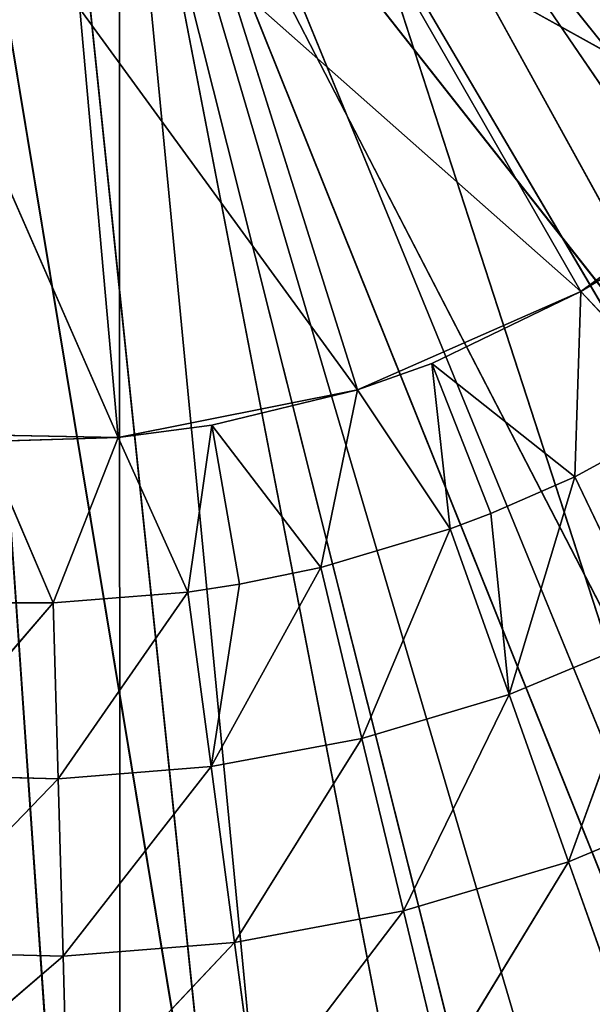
# Model space of a CAD drawing. Extents: x -629 to 424, y -11 to 55.
# Tile 73 of 256: x -601.05 to -595.73, y 11.77 to 20.93. Entities that reach past the tile are written whole.
import ezdxf

# ---------------------------------------------------------------- set-up
doc = ezdxf.new("R2010")
doc.units = 0
doc.header["$LTSCALE"] = 25.4
doc.layers.get('0').update_dxf_attribs({"color": 13, "linetype": 'CONTINUOUS'})

# ---------------------------------------------------------------- blocks, each defined once
blk = doc.blocks.new('IMBRIA-IV-9191-9192_STL_2')
at = {"color": 0}
for p, q in [((41.791, 1317.5786, 38.8917), (44.3777, 1317.5786, 14.0259)), ((51.2784, 1317.5786, 15.7619), (41.791, 1317.5786, 38.8917)), ((41.791, 1317.5786, 38.8917), (54.4736, 1317.5786, 17.3475)), ((51.2784, 1317.5786, 15.7619), (41.791, 1317.5786, 38.8917)), ((47.8902, 1317.5786, 14.6471), (41.791, 1317.5786, 38.8917)), ((47.8902, 1317.5786, 14.6471), (41.791, 1317.5786, 38.8917)), ((41.791, 1317.5786, 38.8917), (44.3777, 1317.5786, 14.0259)), ((57.4106, 1317.5786, 19.3717), (41.791, 1317.5786, 38.8917)), ((57.4106, 1317.5786, 19.3717), (41.791, 1317.5786, 38.8917)), ((41.791, 1317.5786, 38.8917), (54.4736, 1317.5786, 17.3475)), ((42.2112, 1298.5219, 23.6138), (40.4946, 1300.1326, 22.1381)), ((42.2112, 1298.5219, 23.6138), (40.4946, 1300.1326, 22.1381)), ((42.2112, 1298.5219, 23.6138), (42.2529, 1300.1326, 22.0944)), ((42.2112, 1298.5219, 23.6138), (42.2529, 1300.1326, 22.0944)), ((43.8058, 1298.5219, 23.7414), (42.2529, 1300.1326, 22.0944)), ((43.8058, 1298.5219, 23.7414), (42.2529, 1300.1326, 22.0944)), ((43.8058, 1298.5219, 23.7414), (44.0062, 1300.1326, 22.2347)), ((43.8058, 1298.5219, 23.7414), (44.0062, 1300.1326, 22.2347)), ((45.3784, 1298.5219, 24.035), (44.0062, 1300.1326, 22.2347)), ((45.3784, 1298.5219, 24.035), (44.0062, 1300.1326, 22.2347)), ((45.3784, 1298.5219, 24.035), (45.7352, 1300.1326, 22.5575)), ((45.3784, 1298.5219, 24.035), (45.7352, 1300.1326, 22.5575)), ((46.9117, 1298.5219, 24.4913), (45.7352, 1300.1326, 22.5575)), ((46.9117, 1298.5219, 24.4913), (45.7352, 1300.1326, 22.5575)), ((46.9117, 1298.5219, 24.4913), (47.421, 1300.1326, 23.0592)), ((46.9117, 1298.5219, 24.4913), (47.421, 1300.1326, 23.0592)), ((42.2112, 1298.5219, 23.6138), (40.6119, 1298.5219, 23.6535)), ((42.2112, 1298.5219, 23.6138), (40.6119, 1298.5219, 23.6535)), ((42.1658, 1297.0359, 25.2618), (40.6119, 1298.5219, 23.6535)), ((42.1658, 1297.0359, 25.2618), (40.6119, 1298.5219, 23.6535)), ((42.1658, 1297.0359, 25.2618), (42.2112, 1298.5219, 23.6138)), ((42.1658, 1297.0359, 25.2618), (42.2112, 1298.5219, 23.6138)), ((43.8058, 1298.5219, 23.7414), (42.2112, 1298.5219, 23.6138)), ((43.8058, 1298.5219, 23.7414), (42.2112, 1298.5219, 23.6138)), ((43.5885, 1297.0359, 25.3756), (42.2112, 1298.5219, 23.6138)), ((43.5885, 1297.0359, 25.3756), (42.2112, 1298.5219, 23.6138)), ((43.5885, 1297.0359, 25.3756), (43.8058, 1298.5219, 23.7414)), ((43.5885, 1297.0359, 25.3756), (43.8058, 1298.5219, 23.7414)), ((45.3784, 1298.5219, 24.035), (43.8058, 1298.5219, 23.7414)), ((45.3784, 1298.5219, 24.035), (43.8058, 1298.5219, 23.7414)), ((44.9915, 1297.0359, 25.6375), (43.8058, 1298.5219, 23.7414)), ((44.9915, 1297.0359, 25.6375), (43.8058, 1298.5219, 23.7414)), ((44.9915, 1297.0359, 25.6375), (45.3784, 1298.5219, 24.035)), ((44.9915, 1297.0359, 25.6375), (45.3784, 1298.5219, 24.035)), ((46.9117, 1298.5219, 24.4913), (45.3784, 1298.5219, 24.035)), ((46.9117, 1298.5219, 24.4913), (45.3784, 1298.5219, 24.035)), ((46.3594, 1297.0359, 26.0447), (45.3784, 1298.5219, 24.035)), ((46.3594, 1297.0359, 26.0447), (45.3784, 1298.5219, 24.035)), ((46.3594, 1297.0359, 26.0447), (46.9117, 1298.5219, 24.4913)), ((46.3594, 1297.0359, 26.0447), (46.9117, 1298.5219, 24.4913)), ((48.3889, 1298.5219, 25.1055), (46.9117, 1298.5219, 24.4913)), ((48.3889, 1298.5219, 25.1055), (46.9117, 1298.5219, 24.4913)), ((47.6772, 1297.0359, 26.5926), (46.9117, 1298.5219, 24.4913)), ((47.6772, 1297.0359, 26.5926), (46.9117, 1298.5219, 24.4913)), ((42.1658, 1297.0359, 25.2618), (40.7391, 1297.0359, 25.2972)), ((42.1658, 1297.0359, 25.2618), (40.7391, 1297.0359, 25.2972)), ((42.1209, 1295.7787, 26.8962), (40.7391, 1297.0359, 25.2972)), ((42.1209, 1295.7787, 26.8962), (40.7391, 1297.0359, 25.2972)), ((42.1209, 1295.7787, 26.8962), (42.1658, 1297.0359, 25.2618)), ((42.1209, 1295.7787, 26.8962), (42.1658, 1297.0359, 25.2618)), ((43.5885, 1297.0359, 25.3756), (42.1658, 1297.0359, 25.2618)), ((43.5885, 1297.0359, 25.3756), (42.1658, 1297.0359, 25.2618)), ((43.373, 1295.7787, 26.9964), (42.1658, 1297.0359, 25.2618)), ((43.373, 1295.7787, 26.9964), (42.1658, 1297.0359, 25.2618)), ((43.373, 1295.7787, 26.9964), (43.5885, 1297.0359, 25.3756)), ((43.373, 1295.7787, 26.9964), (43.5885, 1297.0359, 25.3756)), ((43.5885, 1297.0359, 25.3756), (43.8537, 1295.7787, 27.0703)), ((44.9915, 1297.0359, 25.6375), (43.5885, 1297.0359, 25.3756)), ((44.9915, 1297.0359, 25.6375), (43.5885, 1297.0359, 25.3756)), ((44.6077, 1295.7787, 27.227), (43.5885, 1297.0359, 25.3756)), ((44.6077, 1295.7787, 27.227), (43.5885, 1297.0359, 25.3756)), ((43.5885, 1297.0359, 25.3756), (43.8537, 1295.7787, 27.0703)), ((44.6077, 1295.7787, 27.227), (44.9915, 1297.0359, 25.6375)), ((44.6077, 1295.7787, 27.227), (44.9915, 1297.0359, 25.6375)), ((46.3594, 1297.0359, 26.0447), (44.9915, 1297.0359, 25.6375)), ((46.3594, 1297.0359, 26.0447), (44.9915, 1297.0359, 25.6375)), ((45.8115, 1295.7787, 27.5853), (44.9915, 1297.0359, 25.6375)), ((45.8115, 1295.7787, 27.5853), (44.9915, 1297.0359, 25.6375)), ((45.8115, 1295.7787, 27.5853), (46.3594, 1297.0359, 26.0447)), ((45.8115, 1295.7787, 27.5853), (46.3594, 1297.0359, 26.0447)), ((46.3594, 1297.0359, 26.0447), (46.1911, 1295.7787, 27.7275)), ((46.3594, 1297.0359, 26.0447), (46.1911, 1295.7787, 27.7275)), ((47.6772, 1297.0359, 26.5926), (46.3594, 1297.0359, 26.0447)), ((47.6772, 1297.0359, 26.5926), (46.3594, 1297.0359, 26.0447)), ((46.9714, 1295.7787, 28.0675), (46.3594, 1297.0359, 26.0447)), ((46.9714, 1295.7787, 28.0675), (46.3594, 1297.0359, 26.0447)), ((46.9714, 1295.7787, 28.0675), (47.6772, 1297.0359, 26.5926)), ((46.9714, 1295.7787, 28.0675), (47.6772, 1297.0359, 26.5926)), ((42.1209, 1295.7787, 26.8962), (41.4319, 1295.7787, 26.8971)), ((42.1209, 1295.7787, 26.8962), (41.4319, 1295.7787, 26.8971)), ((42.1209, 1295.7787, 26.8962), (41.4768, 1284.7787, 28.3964)), ((42.1209, 1295.7787, 26.8962), (41.4768, 1284.7787, 28.3964)), ((43.373, 1295.7787, 26.9964), (42.1209, 1295.7787, 26.8962)), ((42.1209, 1295.7787, 26.8962), (42.723, 1284.7787, 28.4332)), ((42.1209, 1295.7787, 26.8962), (42.723, 1284.7787, 28.4332)), ((43.373, 1295.7787, 26.9964), (42.1209, 1295.7787, 26.8962)), ((43.373, 1295.7787, 26.9964), (42.723, 1284.7787, 28.4332)), ((43.373, 1295.7787, 26.9964), (42.723, 1284.7787, 28.4332)), ((43.8537, 1295.7787, 27.0703), (43.373, 1295.7787, 26.9964)), ((43.373, 1295.7787, 26.9964), (43.5959, 1284.7787, 28.548)), ((43.8537, 1295.7787, 27.0703), (43.373, 1295.7787, 26.9964)), ((43.373, 1295.7787, 26.9964), (43.5959, 1284.7787, 28.548)), ((43.8537, 1295.7787, 27.0703), (43.5959, 1284.7787, 28.548)), ((43.8537, 1295.7787, 27.0703), (43.5959, 1284.7787, 28.548)), ((44.6077, 1295.7787, 27.227), (43.5959, 1284.7787, 28.548)), ((44.6077, 1295.7787, 27.227), (43.5959, 1284.7787, 28.548)), ((44.6077, 1295.7787, 27.227), (43.8537, 1295.7787, 27.0703)), ((44.6077, 1295.7787, 27.227), (43.8537, 1295.7787, 27.0703)), ((45.8115, 1295.7787, 27.5853), (44.6077, 1295.7787, 27.227)), ((44.6077, 1295.7787, 27.227), (44.9495, 1284.7787, 28.878)), ((44.6077, 1295.7787, 27.227), (44.9495, 1284.7787, 28.878)), ((45.8115, 1295.7787, 27.5853), (44.6077, 1295.7787, 27.227)), ((45.8115, 1295.7787, 27.5853), (44.9495, 1284.7787, 28.878)), ((45.8115, 1295.7787, 27.5853), (44.9495, 1284.7787, 28.878)), ((45.8115, 1295.7787, 27.5853), (45.6411, 1284.7787, 29.123)), ((46.1911, 1295.7787, 27.7275), (45.6411, 1284.7787, 29.123)), ((45.8115, 1295.7787, 27.5853), (45.6411, 1284.7787, 29.123)), ((46.1911, 1295.7787, 27.7275), (45.6411, 1284.7787, 29.123)), ((46.9714, 1295.7787, 28.0675), (45.6411, 1284.7787, 29.123)), ((46.9714, 1295.7787, 28.0675), (45.6411, 1284.7787, 29.123)), ((46.1911, 1295.7787, 27.7275), (45.8115, 1295.7787, 27.5853)), ((46.1911, 1295.7787, 27.7275), (45.8115, 1295.7787, 27.5853)), ((46.9714, 1295.7787, 28.0675), (46.1911, 1295.7787, 27.7275)), ((46.9714, 1295.7787, 28.0675), (46.1911, 1295.7787, 27.7275)), ((48.0744, 1295.7787, 28.6683), (46.9714, 1295.7787, 28.0675)), ((46.9714, 1295.7787, 28.0675), (47.0283, 1284.7787, 29.7911)), ((46.9714, 1295.7787, 28.0675), (47.0283, 1284.7787, 29.7911)), ((48.0744, 1295.7787, 28.6683), (46.9714, 1295.7787, 28.0675)), ((48.0744, 1295.7787, 28.6683), (47.0283, 1284.7787, 29.7911)), ((48.0744, 1295.7787, 28.6683), (47.0283, 1284.7787, 29.7911)), ((42.723, 1284.7787, 28.4332), (41.4768, 1284.7787, 28.3964)), ((41.4768, 1284.7787, 28.3964), (42.723, 1274.7787, 28.4332)), ((42.723, 1284.7787, 28.4332), (41.4768, 1284.7787, 28.3964)), ((41.4768, 1284.7787, 28.3964), (42.723, 1274.7787, 28.4332)), ((43.5959, 1284.7787, 28.548), (42.723, 1284.7787, 28.4332)), ((42.723, 1284.7787, 28.4332), (42.723, 1274.7787, 28.4332)), ((42.723, 1284.7787, 28.4332), (42.723, 1274.7787, 28.4332)), ((43.5959, 1284.7787, 28.548), (42.723, 1284.7787, 28.4332)), ((43.5959, 1284.7787, 28.548), (42.723, 1274.7787, 28.4332)), ((43.5959, 1284.7787, 28.548), (42.723, 1274.7787, 28.4332)), ((44.9495, 1284.7787, 28.878), (43.5959, 1284.7787, 28.548)), ((43.5959, 1284.7787, 28.548), (44.9495, 1274.7787, 28.878)), ((44.9495, 1284.7787, 28.878), (43.5959, 1284.7787, 28.548)), ((43.5959, 1284.7787, 28.548), (44.9495, 1274.7787, 28.878)), ((45.6411, 1284.7787, 29.123), (44.9495, 1284.7787, 28.878)), ((44.9495, 1284.7787, 28.878), (44.9495, 1274.7787, 28.878)), ((44.9495, 1284.7787, 28.878), (44.9495, 1274.7787, 28.878)), ((45.6411, 1284.7787, 29.123), (44.9495, 1284.7787, 28.878)), ((45.6411, 1284.7787, 29.123), (44.9495, 1274.7787, 28.878)), ((45.6411, 1284.7787, 29.123), (44.9495, 1274.7787, 28.878)), ((47.0283, 1284.7787, 29.7911), (45.6411, 1284.7787, 29.123)), ((45.6411, 1284.7787, 29.123), (47.0283, 1274.7787, 29.7911)), ((47.0283, 1284.7787, 29.7911), (45.6411, 1284.7787, 29.123)), ((45.6411, 1284.7787, 29.123), (47.0283, 1274.7787, 29.7911)), ((47.5287, 1284.7787, 30.098), (47.0283, 1284.7787, 29.7911)), ((47.0283, 1284.7787, 29.7911), (47.0283, 1274.7787, 29.7911)), ((47.0283, 1284.7787, 29.7911), (47.0283, 1274.7787, 29.7911)), ((47.5287, 1284.7787, 30.098), (47.0283, 1284.7787, 29.7911)), ((47.5287, 1284.7787, 30.098), (47.0283, 1274.7787, 29.7911)), ((47.5287, 1284.7787, 30.098), (47.0283, 1274.7787, 29.7911)), ((42.723, 1274.7787, 28.4332), (40.453, 1274.7787, 28.4773)), ((42.723, 1274.7787, 28.4332), (40.453, 1274.7787, 28.4773)), ((42.723, 1274.7787, 28.4332), (40.9627, 1270.7787, 32.4447)), ((42.723, 1274.7787, 28.4332), (40.9627, 1270.7787, 32.4447)), ((42.723, 1274.7787, 28.4332), (42.368, 1270.7787, 32.4174)), ((42.723, 1274.7787, 28.4332), (42.368, 1270.7787, 32.4174)), ((44.9495, 1274.7787, 28.878), (42.368, 1270.7787, 32.4174)), ((44.9495, 1274.7787, 28.878), (42.368, 1270.7787, 32.4174)), ((44.9495, 1274.7787, 28.878), (42.723, 1274.7787, 28.4332)), ((44.9495, 1274.7787, 28.878), (42.723, 1274.7787, 28.4332)), ((44.9495, 1274.7787, 28.878), (43.7463, 1270.7787, 32.6928)), ((44.9495, 1274.7787, 28.878), (43.7463, 1270.7787, 32.6928)), ((47.0283, 1274.7787, 29.7911), (43.7463, 1270.7787, 32.6928)), ((47.0283, 1274.7787, 29.7911), (43.7463, 1270.7787, 32.6928)), ((47.0283, 1274.7787, 29.7911), (44.9495, 1274.7787, 28.878)), ((47.0283, 1274.7787, 29.7911), (44.9495, 1274.7787, 28.878)), ((47.0283, 1274.7787, 29.7911), (45.0332, 1270.7787, 33.258)), ((47.0283, 1274.7787, 29.7911), (45.0332, 1270.7787, 33.258)), ((48.8622, 1274.7787, 31.1298), (45.0332, 1270.7787, 33.258)), ((48.8622, 1274.7787, 31.1298), (45.0332, 1270.7787, 33.258)), ((48.8622, 1274.7787, 31.1298), (47.0283, 1274.7787, 29.7911)), ((48.8622, 1274.7787, 31.1298), (47.0283, 1274.7787, 29.7911))]:
    blk.add_line(p, q, dxfattribs=at)
at = {"color": 44}
for p, q in [((42.745, 1258.295, 12.9092), (41.1786, 1258.295, 35.4457)), ((42.745, 1258.295, 12.9092), (41.1786, 1258.295, 35.4457)), ((42.745, 1258.295, 12.9092), (42.7344, 1258.295, 35.5212)), ((42.7344, 1258.295, 35.5212), (47.0085, 1258.295, 13.4206)), ((42.745, 1258.295, 12.9092), (42.7344, 1258.295, 35.5212)), ((42.7344, 1258.295, 35.5212), (47.0085, 1258.295, 13.4206)), ((42.7344, 1258.295, 35.5212), (51.1298, 1258.295, 14.6268)), ((42.7344, 1258.295, 35.5212), (51.1298, 1258.295, 14.6268)), ((44.1033, 1258.295, 36.2643), (51.1298, 1258.295, 14.6268)), ((44.1033, 1258.295, 36.2643), (51.1298, 1258.295, 14.6268)), ((44.1033, 1258.295, 36.2643), (54.9963, 1258.295, 16.4948)), ((44.1033, 1258.295, 36.2643), (54.9963, 1258.295, 16.4948)), ((44.8873, 1257.295, 13.0767), (41.1786, 1257.295, 35.4457)), ((44.8873, 1257.295, 13.0767), (41.1786, 1257.295, 35.4457)), ((42.7344, 1257.295, 35.5212), (56.8007, 1257.295, 17.6618)), ((42.7344, 1257.295, 35.5212), (56.8007, 1257.295, 17.6618)), ((42.7344, 1257.295, 35.5212), (53.1017, 1257.295, 15.4808)), ((44.8873, 1257.295, 13.0767), (42.7344, 1257.295, 35.5212)), ((44.8873, 1257.295, 13.0767), (42.7344, 1257.295, 35.5212)), ((49.0941, 1257.295, 13.9385), (42.7344, 1257.295, 35.5212)), ((49.0941, 1257.295, 13.9385), (42.7344, 1257.295, 35.5212)), ((42.7344, 1257.295, 35.5212), (53.1017, 1257.295, 15.4808)), ((44.1033, 1257.295, 36.2643), (56.8007, 1257.295, 17.6618)), ((44.1033, 1257.295, 36.2643), (56.8007, 1257.295, 17.6618))]:
    blk.add_line(p, q, dxfattribs=at)
at = {"color": 0}
mesh = blk.add_polyface(dxfattribs=at)
corners = [(41.791, 1317.5786, 38.8917), (44.3777, 1317.5786, 14.0259), (40.8126, 1317.5786, 13.9109)]
mesh.append_faces([[corners[k] for k in face] for face in [(0, 1, 2)]], dxfattribs={"color": 0})
mesh = blk.add_polyface(dxfattribs=at)
corners = [(41.791, 1317.5786, 38.8917), (54.4736, 1317.5786, 17.3475), (51.2784, 1317.5786, 15.7619)]
mesh.append_faces([[corners[k] for k in face] for face in [(0, 1, 2)]], dxfattribs={"color": 0})
mesh = blk.add_polyface(dxfattribs=at)
corners = [(41.791, 1317.5786, 38.8917), (51.2784, 1317.5786, 15.7619), (47.8902, 1317.5786, 14.6471)]
mesh.append_faces([[corners[k] for k in face] for face in [(0, 1, 2)]], dxfattribs={"color": 0})
mesh = blk.add_polyface(dxfattribs=at)
corners = [(41.791, 1317.5786, 38.8917), (47.8902, 1317.5786, 14.6471), (44.3777, 1317.5786, 14.0259)]
mesh.append_faces([[corners[k] for k in face] for face in [(0, 1, 2)]], dxfattribs={"color": 0})
mesh = blk.add_polyface(dxfattribs=at)
corners = [(41.791, 1317.5786, 38.8917), (62.2773, 1317.5786, 24.563), (60.0296, 1317.5786, 21.7933)]
mesh.append_faces([[corners[k] for k in face] for face in [(0, 1, 2)]], dxfattribs={"color": 0})
mesh = blk.add_polyface(dxfattribs=at)
corners = [(41.791, 1317.5786, 38.8917), (60.0296, 1317.5786, 21.7933), (57.4106, 1317.5786, 19.3717)]
mesh.append_faces([[corners[k] for k in face] for face in [(0, 1, 2)]], dxfattribs={"color": 0})
mesh = blk.add_polyface(dxfattribs=at)
corners = [(41.791, 1317.5786, 38.8917), (57.4106, 1317.5786, 19.3717), (54.4736, 1317.5786, 17.3475)]
mesh.append_faces([[corners[k] for k in face] for face in [(0, 1, 2)]], dxfattribs={"color": 0})
mesh = blk.add_polyface(dxfattribs=at)
corners = [(41.791, 1317.5786, 38.8917), (66.3783, 1317.5786, 34.3681), (65.4843, 1317.5786, 30.915)]
mesh.append_faces([[corners[k] for k in face] for face in [(0, 1, 2)]], dxfattribs={"color": 0})
mesh = blk.add_polyface(dxfattribs=at)
corners = [(41.791, 1317.5786, 38.8917), (65.4843, 1317.5786, 30.915), (64.1079, 1317.5786, 27.6243)]
mesh.append_faces([[corners[k] for k in face] for face in [(0, 1, 2)]], dxfattribs={"color": 0})
mesh = blk.add_polyface(dxfattribs=at)
corners = [(41.791, 1317.5786, 38.8917), (64.1079, 1317.5786, 27.6243), (62.2773, 1317.5786, 24.563)]
mesh.append_faces([[corners[k] for k in face] for face in [(0, 1, 2)]], dxfattribs={"color": 0})
mesh = blk.add_polyface(dxfattribs=at)
corners = [(42.2529, 1300.1326, 22.0944), (42.2112, 1298.5219, 23.6138), (40.4946, 1300.1326, 22.1381)]
mesh.append_faces([[corners[k] for k in face] for face in [(0, 1, 2)]], dxfattribs={"color": 0})
mesh = blk.add_polyface(dxfattribs=at)
corners = [(42.2112, 1298.5219, 23.6138), (40.6119, 1298.5219, 23.6535), (40.4946, 1300.1326, 22.1381)]
mesh.append_faces([[corners[k] for k in face] for face in [(0, 1, 2)]], dxfattribs={"color": 0})
mesh = blk.add_polyface(dxfattribs=at)
corners = [(43.8058, 1298.5219, 23.7414), (42.2112, 1298.5219, 23.6138), (42.2529, 1300.1326, 22.0944)]
mesh.append_faces([[corners[k] for k in face] for face in [(0, 1, 2)]], dxfattribs={"color": 0})
mesh = blk.add_polyface(dxfattribs=at)
corners = [(44.0062, 1300.1326, 22.2347), (43.8058, 1298.5219, 23.7414), (42.2529, 1300.1326, 22.0944)]
mesh.append_faces([[corners[k] for k in face] for face in [(0, 1, 2)]], dxfattribs={"color": 0})
mesh = blk.add_polyface(dxfattribs=at)
corners = [(45.3784, 1298.5219, 24.035), (43.8058, 1298.5219, 23.7414), (44.0062, 1300.1326, 22.2347)]
mesh.append_faces([[corners[k] for k in face] for face in [(0, 1, 2)]], dxfattribs={"color": 0})
mesh = blk.add_polyface(dxfattribs=at)
corners = [(45.7352, 1300.1326, 22.5575), (45.3784, 1298.5219, 24.035), (44.0062, 1300.1326, 22.2347)]
mesh.append_faces([[corners[k] for k in face] for face in [(0, 1, 2)]], dxfattribs={"color": 0})
mesh = blk.add_polyface(dxfattribs=at)
corners = [(46.9117, 1298.5219, 24.4913), (45.3784, 1298.5219, 24.035), (45.7352, 1300.1326, 22.5575)]
mesh.append_faces([[corners[k] for k in face] for face in [(0, 1, 2)]], dxfattribs={"color": 0})
mesh = blk.add_polyface(dxfattribs=at)
corners = [(47.421, 1300.1326, 23.0592), (46.9117, 1298.5219, 24.4913), (45.7352, 1300.1326, 22.5575)]
mesh.append_faces([[corners[k] for k in face] for face in [(0, 1, 2)]], dxfattribs={"color": 0})
mesh = blk.add_polyface(dxfattribs=at)
corners = [(48.3889, 1298.5219, 25.1055), (46.9117, 1298.5219, 24.4913), (47.421, 1300.1326, 23.0592)]
mesh.append_faces([[corners[k] for k in face] for face in [(0, 1, 2)]], dxfattribs={"color": 0})
mesh = blk.add_polyface(dxfattribs=at)
corners = [(42.1658, 1297.0359, 25.2618), (40.6119, 1298.5219, 23.6535), (42.2112, 1298.5219, 23.6138)]
mesh.append_faces([[corners[k] for k in face] for face in [(0, 1, 2)]], dxfattribs={"color": 0})
mesh = blk.add_polyface(dxfattribs=at)
corners = [(40.7391, 1297.0359, 25.2972), (40.6119, 1298.5219, 23.6535), (42.1658, 1297.0359, 25.2618)]
mesh.append_faces([[corners[k] for k in face] for face in [(0, 1, 2)]], dxfattribs={"color": 0})
mesh = blk.add_polyface(dxfattribs=at)
corners = [(43.5885, 1297.0359, 25.3756), (42.1658, 1297.0359, 25.2618), (42.2112, 1298.5219, 23.6138)]
mesh.append_faces([[corners[k] for k in face] for face in [(0, 1, 2)]], dxfattribs={"color": 0})
mesh = blk.add_polyface(dxfattribs=at)
corners = [(43.5885, 1297.0359, 25.3756), (42.2112, 1298.5219, 23.6138), (43.8058, 1298.5219, 23.7414)]
mesh.append_faces([[corners[k] for k in face] for face in [(0, 1, 2)]], dxfattribs={"color": 0})
mesh = blk.add_polyface(dxfattribs=at)
corners = [(44.9915, 1297.0359, 25.6375), (43.5885, 1297.0359, 25.3756), (43.8058, 1298.5219, 23.7414)]
mesh.append_faces([[corners[k] for k in face] for face in [(0, 1, 2)]], dxfattribs={"color": 0})
mesh = blk.add_polyface(dxfattribs=at)
corners = [(44.9915, 1297.0359, 25.6375), (43.8058, 1298.5219, 23.7414), (45.3784, 1298.5219, 24.035)]
mesh.append_faces([[corners[k] for k in face] for face in [(0, 1, 2)]], dxfattribs={"color": 0})
mesh = blk.add_polyface(dxfattribs=at)
corners = [(46.3594, 1297.0359, 26.0447), (44.9915, 1297.0359, 25.6375), (45.3784, 1298.5219, 24.035)]
mesh.append_faces([[corners[k] for k in face] for face in [(0, 1, 2)]], dxfattribs={"color": 0})
mesh = blk.add_polyface(dxfattribs=at)
corners = [(46.3594, 1297.0359, 26.0447), (45.3784, 1298.5219, 24.035), (46.9117, 1298.5219, 24.4913)]
mesh.append_faces([[corners[k] for k in face] for face in [(0, 1, 2)]], dxfattribs={"color": 0})
mesh = blk.add_polyface(dxfattribs=at)
corners = [(47.6772, 1297.0359, 26.5926), (46.3594, 1297.0359, 26.0447), (46.9117, 1298.5219, 24.4913)]
mesh.append_faces([[corners[k] for k in face] for face in [(0, 1, 2)]], dxfattribs={"color": 0})
mesh = blk.add_polyface(dxfattribs=at)
corners = [(47.6772, 1297.0359, 26.5926), (46.9117, 1298.5219, 24.4913), (48.3889, 1298.5219, 25.1055)]
mesh.append_faces([[corners[k] for k in face] for face in [(0, 1, 2)]], dxfattribs={"color": 0})
mesh = blk.add_polyface(dxfattribs=at)
corners = [(42.1209, 1295.7787, 26.8962), (40.7391, 1297.0359, 25.2972), (42.1658, 1297.0359, 25.2618)]
mesh.append_faces([[corners[k] for k in face] for face in [(0, 1, 2)]], dxfattribs={"color": 0})
mesh = blk.add_polyface(dxfattribs=at)
corners = [(41.4319, 1295.7787, 26.8971), (40.7391, 1297.0359, 25.2972), (42.1209, 1295.7787, 26.8962)]
mesh.append_faces([[corners[k] for k in face] for face in [(0, 1, 2)]], dxfattribs={"color": 0})
mesh = blk.add_polyface(dxfattribs=at)
corners = [(43.373, 1295.7787, 26.9964), (42.1209, 1295.7787, 26.8962), (42.1658, 1297.0359, 25.2618)]
mesh.append_faces([[corners[k] for k in face] for face in [(0, 1, 2)]], dxfattribs={"color": 0})
mesh = blk.add_polyface(dxfattribs=at)
corners = [(43.373, 1295.7787, 26.9964), (42.1658, 1297.0359, 25.2618), (43.5885, 1297.0359, 25.3756)]
mesh.append_faces([[corners[k] for k in face] for face in [(0, 1, 2)]], dxfattribs={"color": 0})
mesh = blk.add_polyface(dxfattribs=at)
corners = [(43.8537, 1295.7787, 27.0703), (43.373, 1295.7787, 26.9964), (43.5885, 1297.0359, 25.3756)]
mesh.append_faces([[corners[k] for k in face] for face in [(0, 1, 2)]], dxfattribs={"color": 0})
mesh = blk.add_polyface(dxfattribs=at)
corners = [(44.6077, 1295.7787, 27.227), (43.5885, 1297.0359, 25.3756), (44.9915, 1297.0359, 25.6375)]
mesh.append_faces([[corners[k] for k in face] for face in [(0, 1, 2)]], dxfattribs={"color": 0})
mesh = blk.add_polyface(dxfattribs=at)
corners = [(44.6077, 1295.7787, 27.227), (43.8537, 1295.7787, 27.0703), (43.5885, 1297.0359, 25.3756)]
mesh.append_faces([[corners[k] for k in face] for face in [(0, 1, 2)]], dxfattribs={"color": 0})
mesh = blk.add_polyface(dxfattribs=at)
corners = [(45.8115, 1295.7787, 27.5853), (44.6077, 1295.7787, 27.227), (44.9915, 1297.0359, 25.6375)]
mesh.append_faces([[corners[k] for k in face] for face in [(0, 1, 2)]], dxfattribs={"color": 0})
mesh = blk.add_polyface(dxfattribs=at)
corners = [(45.8115, 1295.7787, 27.5853), (44.9915, 1297.0359, 25.6375), (46.3594, 1297.0359, 26.0447)]
mesh.append_faces([[corners[k] for k in face] for face in [(0, 1, 2)]], dxfattribs={"color": 0})
mesh = blk.add_polyface(dxfattribs=at)
corners = [(46.1911, 1295.7787, 27.7275), (45.8115, 1295.7787, 27.5853), (46.3594, 1297.0359, 26.0447)]
mesh.append_faces([[corners[k] for k in face] for face in [(0, 1, 2)]], dxfattribs={"color": 0})
mesh = blk.add_polyface(dxfattribs=at)
corners = [(46.9714, 1295.7787, 28.0675), (46.1911, 1295.7787, 27.7275), (46.3594, 1297.0359, 26.0447)]
mesh.append_faces([[corners[k] for k in face] for face in [(0, 1, 2)]], dxfattribs={"color": 0})
mesh = blk.add_polyface(dxfattribs=at)
corners = [(46.9714, 1295.7787, 28.0675), (46.3594, 1297.0359, 26.0447), (47.6772, 1297.0359, 26.5926)]
mesh.append_faces([[corners[k] for k in face] for face in [(0, 1, 2)]], dxfattribs={"color": 0})
mesh = blk.add_polyface(dxfattribs=at)
corners = [(48.0744, 1295.7787, 28.6683), (46.9714, 1295.7787, 28.0675), (47.6772, 1297.0359, 26.5926)]
mesh.append_faces([[corners[k] for k in face] for face in [(0, 1, 2)]], dxfattribs={"color": 0})
mesh = blk.add_polyface(dxfattribs=at)
corners = [(42.1209, 1295.7787, 26.8962), (41.4768, 1284.7787, 28.3964), (41.4319, 1295.7787, 26.8971)]
mesh.append_faces([[corners[k] for k in face] for face in [(0, 1, 2)]], dxfattribs={"color": 0})
mesh = blk.add_polyface(dxfattribs=at)
corners = [(42.723, 1284.7787, 28.4332), (41.4768, 1284.7787, 28.3964), (42.1209, 1295.7787, 26.8962)]
mesh.append_faces([[corners[k] for k in face] for face in [(0, 1, 2)]], dxfattribs={"color": 0})
mesh = blk.add_polyface(dxfattribs=at)
corners = [(43.373, 1295.7787, 26.9964), (42.723, 1284.7787, 28.4332), (42.1209, 1295.7787, 26.8962)]
mesh.append_faces([[corners[k] for k in face] for face in [(0, 1, 2)]], dxfattribs={"color": 0})
mesh = blk.add_polyface(dxfattribs=at)
corners = [(43.5959, 1284.7787, 28.548), (42.723, 1284.7787, 28.4332), (43.373, 1295.7787, 26.9964)]
mesh.append_faces([[corners[k] for k in face] for face in [(0, 1, 2)]], dxfattribs={"color": 0})
mesh = blk.add_polyface(dxfattribs=at)
corners = [(43.8537, 1295.7787, 27.0703), (43.5959, 1284.7787, 28.548), (43.373, 1295.7787, 26.9964)]
mesh.append_faces([[corners[k] for k in face] for face in [(0, 1, 2)]], dxfattribs={"color": 0})
mesh = blk.add_polyface(dxfattribs=at)
corners = [(44.6077, 1295.7787, 27.227), (43.5959, 1284.7787, 28.548), (43.8537, 1295.7787, 27.0703)]
mesh.append_faces([[corners[k] for k in face] for face in [(0, 1, 2)]], dxfattribs={"color": 0})
mesh = blk.add_polyface(dxfattribs=at)
corners = [(44.9495, 1284.7787, 28.878), (43.5959, 1284.7787, 28.548), (44.6077, 1295.7787, 27.227)]
mesh.append_faces([[corners[k] for k in face] for face in [(0, 1, 2)]], dxfattribs={"color": 0})
mesh = blk.add_polyface(dxfattribs=at)
corners = [(45.8115, 1295.7787, 27.5853), (44.9495, 1284.7787, 28.878), (44.6077, 1295.7787, 27.227)]
mesh.append_faces([[corners[k] for k in face] for face in [(0, 1, 2)]], dxfattribs={"color": 0})
mesh = blk.add_polyface(dxfattribs=at)
corners = [(45.8115, 1295.7787, 27.5853), (45.6411, 1284.7787, 29.123), (44.9495, 1284.7787, 28.878)]
mesh.append_faces([[corners[k] for k in face] for face in [(0, 1, 2)]], dxfattribs={"color": 0})
mesh = blk.add_polyface(dxfattribs=at)
corners = [(46.1911, 1295.7787, 27.7275), (45.6411, 1284.7787, 29.123), (45.8115, 1295.7787, 27.5853)]
mesh.append_faces([[corners[k] for k in face] for face in [(0, 1, 2)]], dxfattribs={"color": 0})
mesh = blk.add_polyface(dxfattribs=at)
corners = [(46.9714, 1295.7787, 28.0675), (45.6411, 1284.7787, 29.123), (46.1911, 1295.7787, 27.7275)]
mesh.append_faces([[corners[k] for k in face] for face in [(0, 1, 2)]], dxfattribs={"color": 0})
mesh = blk.add_polyface(dxfattribs=at)
corners = [(47.0283, 1284.7787, 29.7911), (45.6411, 1284.7787, 29.123), (46.9714, 1295.7787, 28.0675)]
mesh.append_faces([[corners[k] for k in face] for face in [(0, 1, 2)]], dxfattribs={"color": 0})
mesh = blk.add_polyface(dxfattribs=at)
corners = [(48.0744, 1295.7787, 28.6683), (47.0283, 1284.7787, 29.7911), (46.9714, 1295.7787, 28.0675)]
mesh.append_faces([[corners[k] for k in face] for face in [(0, 1, 2)]], dxfattribs={"color": 0})
mesh = blk.add_polyface(dxfattribs=at)
corners = [(48.0744, 1295.7787, 28.6683), (47.5287, 1284.7787, 30.098), (47.0283, 1284.7787, 29.7911)]
mesh.append_faces([[corners[k] for k in face] for face in [(0, 1, 2)]], dxfattribs={"color": 0})
mesh = blk.add_polyface(dxfattribs=at)
corners = [(42.723, 1274.7787, 28.4332), (40.453, 1274.7787, 28.4773), (41.4768, 1284.7787, 28.3964)]
mesh.append_faces([[corners[k] for k in face] for face in [(0, 1, 2)]], dxfattribs={"color": 0})
mesh = blk.add_polyface(dxfattribs=at)
corners = [(42.723, 1274.7787, 28.4332), (41.4768, 1284.7787, 28.3964), (42.723, 1284.7787, 28.4332)]
mesh.append_faces([[corners[k] for k in face] for face in [(0, 1, 2)]], dxfattribs={"color": 0})
mesh = blk.add_polyface(dxfattribs=at)
corners = [(43.5959, 1284.7787, 28.548), (42.723, 1274.7787, 28.4332), (42.723, 1284.7787, 28.4332)]
mesh.append_faces([[corners[k] for k in face] for face in [(0, 1, 2)]], dxfattribs={"color": 0})
mesh = blk.add_polyface(dxfattribs=at)
corners = [(44.9495, 1274.7787, 28.878), (42.723, 1274.7787, 28.4332), (43.5959, 1284.7787, 28.548)]
mesh.append_faces([[corners[k] for k in face] for face in [(0, 1, 2)]], dxfattribs={"color": 0})
mesh = blk.add_polyface(dxfattribs=at)
corners = [(44.9495, 1274.7787, 28.878), (43.5959, 1284.7787, 28.548), (44.9495, 1284.7787, 28.878)]
mesh.append_faces([[corners[k] for k in face] for face in [(0, 1, 2)]], dxfattribs={"color": 0})
mesh = blk.add_polyface(dxfattribs=at)
corners = [(45.6411, 1284.7787, 29.123), (44.9495, 1274.7787, 28.878), (44.9495, 1284.7787, 28.878)]
mesh.append_faces([[corners[k] for k in face] for face in [(0, 1, 2)]], dxfattribs={"color": 0})
mesh = blk.add_polyface(dxfattribs=at)
corners = [(47.0283, 1274.7787, 29.7911), (44.9495, 1274.7787, 28.878), (45.6411, 1284.7787, 29.123)]
mesh.append_faces([[corners[k] for k in face] for face in [(0, 1, 2)]], dxfattribs={"color": 0})
mesh = blk.add_polyface(dxfattribs=at)
corners = [(47.0283, 1274.7787, 29.7911), (45.6411, 1284.7787, 29.123), (47.0283, 1284.7787, 29.7911)]
mesh.append_faces([[corners[k] for k in face] for face in [(0, 1, 2)]], dxfattribs={"color": 0})
mesh = blk.add_polyface(dxfattribs=at)
corners = [(47.5287, 1284.7787, 30.098), (47.0283, 1274.7787, 29.7911), (47.0283, 1284.7787, 29.7911)]
mesh.append_faces([[corners[k] for k in face] for face in [(0, 1, 2)]], dxfattribs={"color": 0})
mesh = blk.add_polyface(dxfattribs=at)
corners = [(48.8622, 1274.7787, 31.1298), (47.0283, 1274.7787, 29.7911), (47.5287, 1284.7787, 30.098)]
mesh.append_faces([[corners[k] for k in face] for face in [(0, 1, 2)]], dxfattribs={"color": 0})
mesh = blk.add_polyface(dxfattribs=at)
corners = [(42.723, 1274.7787, 28.4332), (40.9627, 1270.7787, 32.4447), (40.453, 1274.7787, 28.4773)]
mesh.append_faces([[corners[k] for k in face] for face in [(0, 1, 2)]], dxfattribs={"color": 0})
mesh = blk.add_polyface(dxfattribs=at)
corners = [(42.723, 1274.7787, 28.4332), (42.368, 1270.7787, 32.4174), (40.9627, 1270.7787, 32.4447)]
mesh.append_faces([[corners[k] for k in face] for face in [(0, 1, 2)]], dxfattribs={"color": 0})
mesh = blk.add_polyface(dxfattribs=at)
corners = [(42.368, 1270.7787, 32.4174), (42.723, 1274.7787, 28.4332), (44.9495, 1274.7787, 28.878)]
mesh.append_faces([[corners[k] for k in face] for face in [(0, 1, 2)]], dxfattribs={"color": 0})
mesh = blk.add_polyface(dxfattribs=at)
corners = [(43.7463, 1270.7787, 32.6928), (42.368, 1270.7787, 32.4174), (44.9495, 1274.7787, 28.878)]
mesh.append_faces([[corners[k] for k in face] for face in [(0, 1, 2)]], dxfattribs={"color": 0})
mesh = blk.add_polyface(dxfattribs=at)
corners = [(43.7463, 1270.7787, 32.6928), (44.9495, 1274.7787, 28.878), (47.0283, 1274.7787, 29.7911)]
mesh.append_faces([[corners[k] for k in face] for face in [(0, 1, 2)]], dxfattribs={"color": 0})
mesh = blk.add_polyface(dxfattribs=at)
corners = [(45.0332, 1270.7787, 33.258), (43.7463, 1270.7787, 32.6928), (47.0283, 1274.7787, 29.7911)]
mesh.append_faces([[corners[k] for k in face] for face in [(0, 1, 2)]], dxfattribs={"color": 0})
mesh = blk.add_polyface(dxfattribs=at)
corners = [(45.0332, 1270.7787, 33.258), (47.0283, 1274.7787, 29.7911), (48.8622, 1274.7787, 31.1298)]
mesh.append_faces([[corners[k] for k in face] for face in [(0, 1, 2)]], dxfattribs={"color": 0})
mesh = blk.add_polyface(dxfattribs=at)
corners = [(46.1684, 1270.7787, 34.0867), (45.0332, 1270.7787, 33.258), (48.8622, 1274.7787, 31.1298)]
mesh.append_faces([[corners[k] for k in face] for face in [(0, 1, 2)]], dxfattribs={"color": 0})
mesh = blk.add_polyface(dxfattribs=at)
corners = [(46.1684, 1270.7787, 34.0867), (48.8622, 1274.7787, 31.1298), (50.3655, 1274.7787, 32.8313)]
mesh.append_faces([[corners[k] for k in face] for face in [(0, 1, 2)]], dxfattribs={"color": 0})
at = {"color": 44}
mesh = blk.add_polyface(dxfattribs=at)
corners = [(41.1786, 1258.295, 35.4457), (42.745, 1258.295, 12.9092), (38.4554, 1258.295, 13.1066)]
mesh.append_faces([[corners[k] for k in face] for face in [(0, 1, 2)]], dxfattribs={"color": 44})
mesh = blk.add_polyface(dxfattribs=at)
corners = [(42.7344, 1258.295, 35.5212), (42.745, 1258.295, 12.9092), (41.1786, 1258.295, 35.4457)]
mesh.append_faces([[corners[k] for k in face] for face in [(0, 1, 2)]], dxfattribs={"color": 44})
mesh = blk.add_polyface(dxfattribs=at)
corners = [(42.7344, 1258.295, 35.5212), (47.0085, 1258.295, 13.4206), (42.745, 1258.295, 12.9092)]
mesh.append_faces([[corners[k] for k in face] for face in [(0, 1, 2)]], dxfattribs={"color": 44})
mesh = blk.add_polyface(dxfattribs=at)
corners = [(42.7344, 1258.295, 35.5212), (51.1298, 1258.295, 14.6268), (47.0085, 1258.295, 13.4206)]
mesh.append_faces([[corners[k] for k in face] for face in [(0, 1, 2)]], dxfattribs={"color": 44})
mesh = blk.add_polyface(dxfattribs=at)
corners = [(44.1033, 1258.295, 36.2643), (51.1298, 1258.295, 14.6268), (42.7344, 1258.295, 35.5212)]
mesh.append_faces([[corners[k] for k in face] for face in [(0, 1, 2)]], dxfattribs={"color": 44})
mesh = blk.add_polyface(dxfattribs=at)
corners = [(44.1033, 1258.295, 36.2643), (54.9963, 1258.295, 16.4948), (51.1298, 1258.295, 14.6268)]
mesh.append_faces([[corners[k] for k in face] for face in [(0, 1, 2)]], dxfattribs={"color": 44})
mesh = blk.add_polyface(dxfattribs=at)
corners = [(45.0143, 1258.295, 37.5278), (61.553, 1258.295, 21.9961), (44.1033, 1258.295, 36.2643)]
mesh.append_faces([[corners[k] for k in face] for face in [(0, 1, 2)]], dxfattribs={"color": 44})
mesh = blk.add_polyface(dxfattribs=at)
corners = [(44.1033, 1258.295, 36.2643), (61.553, 1258.295, 21.9961), (58.5026, 1258.295, 18.9738)]
mesh.append_faces([[corners[k] for k in face] for face in [(0, 1, 2)]], dxfattribs={"color": 44})
mesh = blk.add_polyface(dxfattribs=at)
corners = [(44.1033, 1258.295, 36.2643), (58.5026, 1258.295, 18.9738), (54.9963, 1258.295, 16.4948)]
mesh.append_faces([[corners[k] for k in face] for face in [(0, 1, 2)]], dxfattribs={"color": 44})
mesh = blk.add_polyface(dxfattribs=at)
corners = [(45.0143, 1258.295, 37.5278), (65.9683, 1258.295, 29.3283), (64.0644, 1258.295, 25.4792)]
mesh.append_faces([[corners[k] for k in face] for face in [(0, 1, 2)]], dxfattribs={"color": 44})
mesh = blk.add_polyface(dxfattribs=at)
corners = [(45.0143, 1258.295, 37.5278), (64.0644, 1258.295, 25.4792), (61.553, 1258.295, 21.9961)]
mesh.append_faces([[corners[k] for k in face] for face in [(0, 1, 2)]], dxfattribs={"color": 44})
mesh = blk.add_polyface(dxfattribs=at)
corners = [(45.0143, 1258.295, 37.5278), (67.2126, 1258.295, 33.4381), (65.9683, 1258.295, 29.3283)]
mesh.append_faces([[corners[k] for k in face] for face in [(0, 1, 2)]], dxfattribs={"color": 44})
mesh = blk.add_polyface(dxfattribs=at)
corners = [(41.1786, 1257.295, 35.4457), (40.5961, 1257.295, 12.9192), (44.8873, 1257.295, 13.0767)]
mesh.append_faces([[corners[k] for k in face] for face in [(0, 1, 2)]], dxfattribs={"color": 44})
mesh = blk.add_polyface(dxfattribs=at)
corners = [(42.7344, 1257.295, 35.5212), (41.1786, 1257.295, 35.4457), (44.8873, 1257.295, 13.0767)]
mesh.append_faces([[corners[k] for k in face] for face in [(0, 1, 2)]], dxfattribs={"color": 44})
mesh = blk.add_polyface(dxfattribs=at)
corners = [(44.1033, 1257.295, 36.2643), (42.7344, 1257.295, 35.5212), (56.8007, 1257.295, 17.6618)]
mesh.append_faces([[corners[k] for k in face] for face in [(0, 1, 2)]], dxfattribs={"color": 44})
mesh = blk.add_polyface(dxfattribs=at)
corners = [(42.7344, 1257.295, 35.5212), (53.1017, 1257.295, 15.4808), (56.8007, 1257.295, 17.6618)]
mesh.append_faces([[corners[k] for k in face] for face in [(0, 1, 2)]], dxfattribs={"color": 44})
mesh = blk.add_polyface(dxfattribs=at)
corners = [(42.7344, 1257.295, 35.5212), (44.8873, 1257.295, 13.0767), (49.0941, 1257.295, 13.9385)]
mesh.append_faces([[corners[k] for k in face] for face in [(0, 1, 2)]], dxfattribs={"color": 44})
mesh = blk.add_polyface(dxfattribs=at)
corners = [(42.7344, 1257.295, 35.5212), (49.0941, 1257.295, 13.9385), (53.1017, 1257.295, 15.4808)]
mesh.append_faces([[corners[k] for k in face] for face in [(0, 1, 2)]], dxfattribs={"color": 44})
mesh = blk.add_polyface(dxfattribs=at)
corners = [(45.0143, 1257.295, 37.5278), (44.1033, 1257.295, 36.2643), (62.8808, 1257.295, 23.6857)]
mesh.append_faces([[corners[k] for k in face] for face in [(0, 1, 2)]], dxfattribs={"color": 44})
mesh = blk.add_polyface(dxfattribs=at)
corners = [(44.1033, 1257.295, 36.2643), (60.0903, 1257.295, 20.4219), (62.8808, 1257.295, 23.6857)]
mesh.append_faces([[corners[k] for k in face] for face in [(0, 1, 2)]], dxfattribs={"color": 44})
mesh = blk.add_polyface(dxfattribs=at)
corners = [(44.1033, 1257.295, 36.2643), (56.8007, 1257.295, 17.6618), (60.0903, 1257.295, 20.4219)]
mesh.append_faces([[corners[k] for k in face] for face in [(0, 1, 2)]], dxfattribs={"color": 44})
mesh = blk.add_polyface(dxfattribs=at)
corners = [(45.0143, 1257.295, 37.5278), (62.8808, 1257.295, 23.6857), (65.096, 1257.295, 27.3644)]
mesh.append_faces([[corners[k] for k in face] for face in [(0, 1, 2)]], dxfattribs={"color": 44})
mesh = blk.add_polyface(dxfattribs=at)
corners = [(45.0143, 1257.295, 37.5278), (65.096, 1257.295, 27.3644), (66.6754, 1257.295, 31.3575)]
mesh.append_faces([[corners[k] for k in face] for face in [(0, 1, 2)]], dxfattribs={"color": 44})
mesh = blk.add_polyface(dxfattribs=at)
corners = [(45.0143, 1257.295, 37.5278), (66.6754, 1257.295, 31.3575), (67.5761, 1257.295, 35.5561)]
mesh.append_faces([[corners[k] for k in face] for face in [(0, 1, 2)]], dxfattribs={"color": 44})

msp = doc.modelspace()

# ---------------------------------------------------------------- block references
at = {"color": 0, "extrusion": (0, 1, -2.77556e-16), "rotation": 180}
msp.add_blockref('IMBRIA-IV-9191-9192_STL_2', (642.8626, 2616.0182, -11.3917), dxfattribs=at)

doc.saveas('drawing.dxf')
